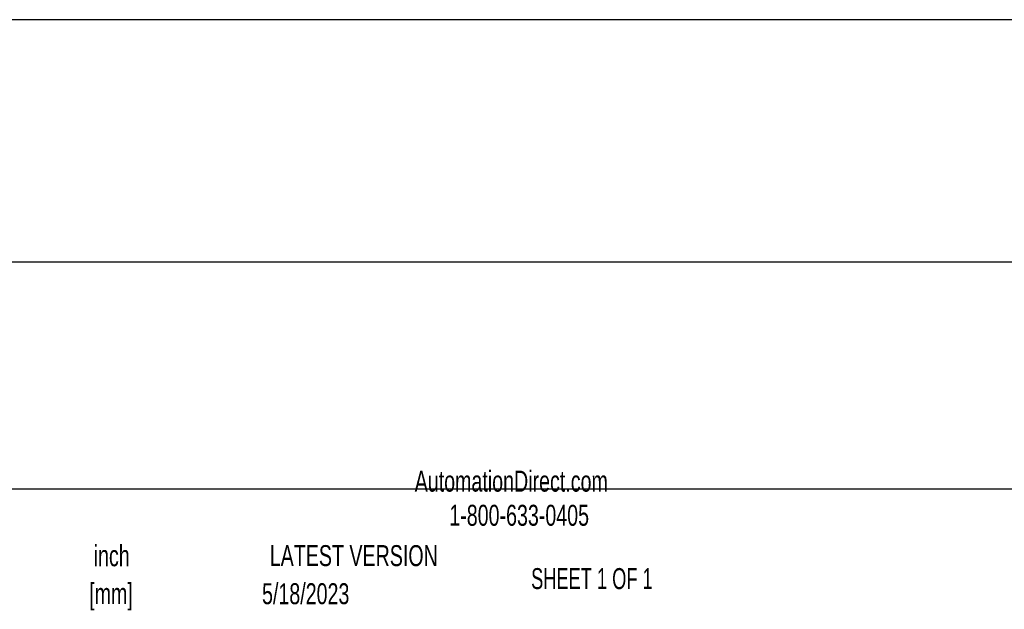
# Model space of a CAD drawing. Header units: inches. Extents: x 1 to 129, y 1 to 99.
# Tile 6 of 13: x 32 to 47, y 1 to 10. Entities that reach past the tile are written whole.
import ezdxf

# ---------------------------------------------------------------- set-up
doc = ezdxf.new("R2010")
doc.units = ezdxf.units.IN
doc.header["$LTSCALE"] = 4
doc.header["$MEASUREMENT"] = 0
doc.layers.add('TEXT', color=140, linetype='Continuous', lineweight=25)
doc.styles.add('SLDTEXTSTYLE0', font='TXT', dxfattribs={"width": 0.7})
doc.styles.add('SLDTEXTSTYLE1', font='TXT', dxfattribs={"width": 0.65})

# ---------------------------------------------------------------- blocks, each defined once
blk = doc.blocks.new('SW_NOTE_0_1')
at = {"layer": 'TEXT', "color": 0, "char_height": 0.3333, "attachment_point": 2, "style": 'SLDTEXTSTYLE0'}
for s, insert in [('inch', (0.5, 0.43)), ('[mm]', (0.489, -0.172))]:
    blk.add_mtext(s, dxfattribs=dict(at, insert=insert))

msp = doc.modelspace()

# ---------------------------------------------------------------- linework, layer by layer
at = {"layer": 'TEXT'}
for p, q in [((129, 10.453), (3, 10.453)), ((129, 6.6), (3, 6.6)), ((3, 3), (129, 3))]:
    msp.add_line(p, q, dxfattribs=at)

# ---------------------------------------------------------------- block references
msp.add_blockref('SW_NOTE_0_1', (32.59, 1.673), dxfattribs=at)

# ---------------------------------------------------------------- texts
for s, insert, char_height, attachment_point, style in [('AutomationDirect.com', (37.905, 3.288), 0.33333, 1, 'SLDTEXTSTYLE0'), ('1-800-633-0405', (38.455, 2.746), 0.33333, 1, 'SLDTEXTSTYLE0'), ('LATEST VERSION', (36.937, 2.105), 0.33333, 2, 'SLDTEXTSTYLE0'), ('SHEET 1 OF 1', (39.755, 1.74), 0.33333, 1, 'SLDTEXTSTYLE1'), ('5/18/2023', (36.173, 1.5), 0.3333, 2, 'SLDTEXTSTYLE0')]:
    msp.add_mtext(s, dxfattribs=dict(at, insert=insert, char_height=char_height, attachment_point=attachment_point, style=style))

doc.saveas('drawing.dxf')
